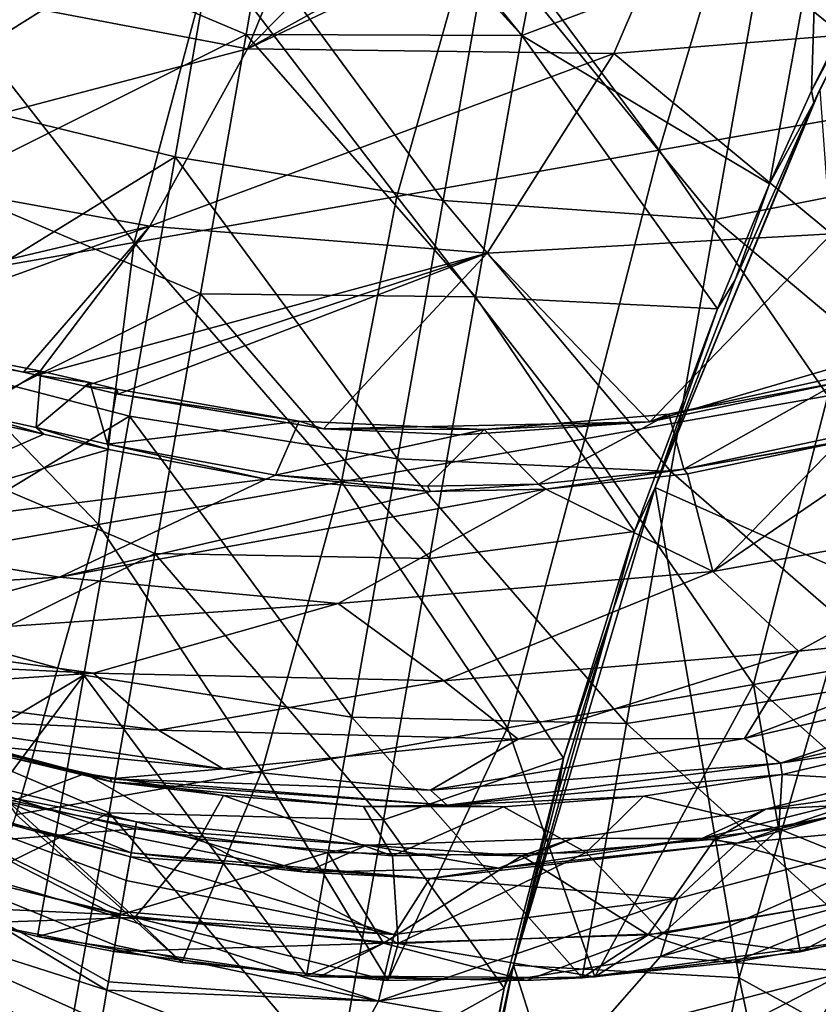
# Model space of a CAD drawing. Extents: x -65 to 803, y -691 to 80.
# Tile 245 of 256: x 724 to 750, y -185 to -153. Entities that reach past the tile are written whole.
import ezdxf

# ---------------------------------------------------------------- set-up
doc = ezdxf.new("R2010")
doc.units = 0
doc.header["$LTSCALE"] = 101.851852
for name, color, linetype in [('231', 7, 'CONTINUOUS'), ('242', 7, 'CONTINUOUS'), ('243', 7, 'CONTINUOUS'), ('248', 7, 'CONTINUOUS'), ('249', 7, 'CONTINUOUS'), ('250', 7, 'CONTINUOUS'), ('252', 7, 'CONTINUOUS'), ('255', 7, 'CONTINUOUS'), ('256', 7, 'CONTINUOUS'), ('310', 7, 'CONTINUOUS'), ('312', 7, 'CONTINUOUS'), ('313', 7, 'CONTINUOUS'), ('334', 7, 'CONTINUOUS'), ('335', 7, 'CONTINUOUS'), ('336', 7, 'CONTINUOUS'), ('337', 7, 'CONTINUOUS'), ('338', 7, 'CONTINUOUS'), ('339', 7, 'CONTINUOUS'), ('340', 7, 'CONTINUOUS'), ('348', 7, 'CONTINUOUS')]:
    doc.layers.add(name, color=color, linetype=linetype)

msp = doc.modelspace()

# ---------------------------------------------------------------- linework, layer by layer
at = {"layer": '231', "color": 7, "linetype": 'CONTINUOUS'}
for points in [[(746.893, -146.776, 125.074), (755.382, -153.181, 114.637), (758.762, -145.504, 117.613), (746.893, -146.776, 125.074)], [(746.893, -146.776, 125.074), (743.134, -147.611, 126.707), (731.743, -153.964, 127.642), (746.893, -146.776, 125.074)], [(743.737, -154.123, 121.612), (746.893, -146.776, 125.074), (731.743, -153.964, 127.642), (743.737, -154.123, 121.612)], [(755.382, -153.181, 114.637), (746.893, -146.776, 125.074), (743.737, -154.123, 121.612), (755.382, -153.181, 114.637)], [(731.743, -153.964, 127.642), (734.359, -147.54, 131.045), (720.055, -151.734, 133.642), (731.743, -153.964, 127.642)], [(737.75, -147.896, 129.277), (734.359, -147.54, 131.045), (731.743, -153.964, 127.642), (737.75, -147.896, 129.277)], [(743.134, -147.611, 126.707), (737.75, -147.896, 129.277), (731.743, -153.964, 127.642), (743.134, -147.611, 126.707)], [(717.358, -157.747, 129.43), (731.743, -153.964, 127.642), (720.055, -151.734, 133.642), (717.358, -157.747, 129.43)], [(750.87, -160.02, 110.986), (755.382, -153.181, 114.637), (743.737, -154.123, 121.612), (750.87, -160.02, 110.986)], [(728.548, -159.777, 123.384), (731.743, -153.964, 127.642), (717.358, -157.747, 129.43), (728.548, -159.777, 123.384)], [(728.548, -159.777, 123.384), (743.737, -154.123, 121.612), (731.743, -153.964, 127.642), (728.548, -159.777, 123.384)], [(739.586, -160.655, 117.288), (743.737, -154.123, 121.612), (728.548, -159.777, 123.384), (739.586, -160.655, 117.288)], [(739.586, -160.655, 117.288), (750.87, -160.02, 110.986), (743.737, -154.123, 121.612), (739.586, -160.655, 117.288)], [(715.28, -162.899, 124.142), (728.548, -159.777, 123.384), (717.358, -157.747, 129.43), (715.28, -162.899, 124.142)], [(718.532, -163.414, 122.426), (728.548, -159.777, 123.384), (715.28, -162.899, 124.142), (718.532, -163.414, 122.426)], [(724.4, -164.557, 118.777), (728.548, -159.777, 123.384), (718.532, -163.414, 122.426), (724.4, -164.557, 118.777)], [(724.854, -164.657, 118.461), (728.548, -159.777, 123.384), (724.4, -164.557, 118.777), (724.854, -164.657, 118.461)], [(724.854, -164.657, 118.461), (739.586, -160.655, 117.288), (728.548, -159.777, 123.384), (724.854, -164.657, 118.461)], [(744.919, -166.186, 106.38), (750.87, -160.02, 110.986), (739.586, -160.655, 117.288), (744.919, -166.186, 106.38)], [(744.919, -166.186, 106.38), (758.436, -162.209, 101.597), (750.87, -160.02, 110.986), (744.919, -166.186, 106.38)], [(726.418, -165.015, 117.333), (739.586, -160.655, 117.288), (724.854, -164.657, 118.461), (726.418, -165.015, 117.333)], [(727.507, -165.277, 116.509), (739.586, -160.655, 117.288), (726.418, -165.015, 117.333), (727.507, -165.277, 116.509)], [(734.228, -166.407, 111.85), (739.586, -160.655, 117.288), (727.507, -165.277, 116.509), (734.228, -166.407, 111.85)], [(734.228, -166.407, 111.85), (744.919, -166.186, 106.38), (739.586, -160.655, 117.288), (734.228, -166.407, 111.85)], [(751.383, -164.841, 103.898), (758.436, -162.209, 101.597), (744.919, -166.186, 106.38), (751.383, -164.841, 103.898)], [(754.924, -165.665, 99.435), (751.104, -166.847, 100.72), (746.985, -171.084, 95.215), (754.924, -165.665, 99.435)], [(754.924, -165.665, 99.435), (746.985, -171.084, 95.215), (758.231, -169.059, 88.614), (754.924, -165.665, 99.435)], [(723.309, -166.199, 116.521), (717.43, -169.932, 110.512), (725.068, -166.585, 115.239), (723.309, -166.199, 116.521)], [(738.767, -166.612, 109.269), (744.919, -166.186, 106.38), (734.228, -166.407, 111.85), (738.767, -166.612, 109.269)], [(725.068, -166.585, 115.239), (717.43, -169.932, 110.512), (727.196, -167.088, 113.573), (725.068, -166.585, 115.239)], [(751.104, -166.847, 100.72), (746.15, -167.888, 102.562), (746.985, -171.084, 95.215), (751.104, -166.847, 100.72)], [(727.196, -167.088, 113.573), (717.43, -169.932, 110.512), (732.34, -168.055, 109.746), (727.196, -167.088, 113.573)], [(746.15, -167.888, 102.562), (741.507, -168.387, 104.566), (746.985, -171.084, 95.215), (746.15, -167.888, 102.562)], [(732.34, -168.055, 109.746), (717.43, -169.932, 110.512), (725.582, -171.272, 104.942), (732.34, -168.055, 109.746)], [(732.34, -168.055, 109.746), (725.582, -171.272, 104.942), (737.731, -168.461, 106.473), (732.34, -168.055, 109.746)], [(737.731, -168.461, 106.473), (725.582, -171.272, 104.942), (741.507, -168.387, 104.566), (737.731, -168.461, 106.473)], [(741.507, -168.387, 104.566), (725.582, -171.272, 104.942), (734.708, -172.137, 99.656), (741.507, -168.387, 104.566)], [(741.507, -168.387, 104.566), (734.708, -172.137, 99.656), (746.985, -171.084, 95.215), (741.507, -168.387, 104.566)], [(758.231, -169.059, 88.614), (746.985, -171.084, 95.215), (749.787, -173.699, 85.232), (758.231, -169.059, 88.614)], [(758.231, -169.059, 88.614), (749.787, -173.699, 85.232), (757.657, -172.885, 76.892), (758.231, -169.059, 88.614)], [(717.43, -169.932, 110.512), (710.992, -172.129, 104.128), (725.582, -171.272, 104.942), (717.43, -169.932, 110.512)], [(746.985, -171.084, 95.215), (734.708, -172.137, 99.656), (738.175, -174.671, 90.67), (746.985, -171.084, 95.215)], [(746.985, -171.084, 95.215), (738.175, -174.671, 90.67), (749.787, -173.699, 85.232), (746.985, -171.084, 95.215)], [(725.582, -171.272, 104.942), (710.992, -172.129, 104.128), (718.357, -173.268, 99.186), (725.582, -171.272, 104.942)], [(725.582, -171.272, 104.942), (718.357, -173.268, 99.186), (734.708, -172.137, 99.656), (725.582, -171.272, 104.942)], [(734.708, -172.137, 99.656), (718.357, -173.268, 99.186), (726.698, -174.414, 94.517), (734.708, -172.137, 99.656)], [(734.708, -172.137, 99.656), (726.698, -174.414, 94.517), (738.175, -174.671, 90.67), (734.708, -172.137, 99.656)], [(757.657, -172.885, 76.892), (749.787, -173.699, 85.232), (748.014, -176.553, 74.31), (757.657, -172.885, 76.892)], [(757.657, -172.885, 76.892), (748.014, -176.553, 74.31), (759.559, -173.896, 66.434), (757.657, -172.885, 76.892)], [(718.357, -173.268, 99.186), (711.15, -173.646, 93.211), (726.698, -174.414, 94.517), (718.357, -173.268, 99.186)], [(726.698, -174.414, 94.517), (711.15, -173.646, 93.211), (718.552, -174.959, 89.207), (726.698, -174.414, 94.517)], [(749.787, -173.699, 85.232), (738.175, -174.671, 90.67), (740.604, -176.572, 81.697), (749.787, -173.699, 85.232)], [(749.787, -173.699, 85.232), (740.604, -176.572, 81.697), (748.014, -176.553, 74.31), (749.787, -173.699, 85.232)], [(759.559, -173.896, 66.434), (748.014, -176.553, 74.31), (749.197, -177.36, 64.931), (759.559, -173.896, 66.434)], [(759.559, -173.896, 66.434), (749.197, -177.36, 64.931), (758.076, -175.29, 57.485), (759.559, -173.896, 66.434)], [(726.698, -174.414, 94.517), (718.552, -174.959, 89.207), (728.827, -176.28, 85.96), (726.698, -174.414, 94.517)], [(738.175, -174.671, 90.67), (726.698, -174.414, 94.517), (728.827, -176.28, 85.96), (738.175, -174.671, 90.67)], [(738.175, -174.671, 90.67), (728.827, -176.28, 85.96), (740.604, -176.572, 81.697), (738.175, -174.671, 90.67)], [(727.289, -177.971, 62.253), (717.021, -175.506, 66.9), (716.659, -175.101, 60.82), (727.289, -177.971, 62.253)], [(727.289, -177.971, 62.253), (716.659, -175.101, 60.82), (726.422, -177.699, 57.466), (727.289, -177.971, 62.253)], [(726.422, -177.699, 57.466), (716.659, -175.101, 60.82), (721.965, -176.635, 57.463), (726.422, -177.699, 57.466)], [(728.827, -176.28, 85.96), (718.552, -174.959, 89.207), (719.351, -175.841, 81.256), (728.827, -176.28, 85.96)], [(758.076, -175.29, 57.485), (749.197, -177.36, 64.931), (753.712, -176.684, 57.482), (758.076, -175.29, 57.485)], [(727.26, -177.881, 69.343), (721.219, -176.6, 74.692), (717.021, -175.506, 66.9), (727.26, -177.881, 69.343)], [(727.26, -177.881, 69.343), (717.021, -175.506, 66.9), (727.289, -177.971, 62.253), (727.26, -177.881, 69.343)], [(728.827, -176.28, 85.96), (719.351, -175.841, 81.256), (730.949, -177.547, 78.154), (728.827, -176.28, 85.96)], [(730.949, -177.547, 78.154), (719.351, -175.841, 81.256), (721.219, -176.6, 74.692), (730.949, -177.547, 78.154)], [(740.604, -176.572, 81.697), (728.827, -176.28, 85.96), (730.949, -177.547, 78.154), (740.604, -176.572, 81.697)], [(730.949, -177.547, 78.154), (721.219, -176.6, 74.692), (727.26, -177.881, 69.343), (730.949, -177.547, 78.154)], [(740.604, -176.572, 81.697), (730.949, -177.547, 78.154), (737.74, -178.242, 71.774), (740.604, -176.572, 81.697)], [(748.014, -176.553, 74.31), (740.604, -176.572, 81.697), (737.74, -178.242, 71.774), (748.014, -176.553, 74.31)], [(748.014, -176.553, 74.31), (737.74, -178.242, 71.774), (749.197, -177.36, 64.931), (748.014, -176.553, 74.31)], [(753.712, -176.684, 57.482), (749.197, -177.36, 64.931), (749.249, -177.737, 57.479), (753.712, -176.684, 57.482)], [(749.197, -177.36, 64.931), (737.74, -178.242, 71.774), (738.283, -178.736, 63.559), (749.197, -177.36, 64.931)], [(749.197, -177.36, 64.931), (738.283, -178.736, 63.559), (749.249, -177.737, 57.479), (749.197, -177.36, 64.931)], [(730.956, -178.417, 57.469), (727.289, -177.971, 62.253), (726.422, -177.699, 57.466), (730.956, -178.417, 57.469)], [(737.74, -178.242, 71.774), (730.949, -177.547, 78.154), (727.26, -177.881, 69.343), (737.74, -178.242, 71.774)], [(737.74, -178.242, 71.774), (727.26, -177.881, 69.343), (738.283, -178.736, 63.559), (737.74, -178.242, 71.774)], [(738.283, -178.736, 63.559), (727.26, -177.881, 69.343), (727.289, -177.971, 62.253), (738.283, -178.736, 63.559)], [(738.283, -178.736, 63.559), (727.289, -177.971, 62.253), (735.537, -178.781, 57.471), (738.283, -178.736, 63.559)], [(735.537, -178.781, 57.471), (727.289, -177.971, 62.253), (730.956, -178.417, 57.469), (735.537, -178.781, 57.471)], [(749.249, -177.737, 57.479), (738.283, -178.736, 63.559), (744.71, -178.44, 57.477), (749.249, -177.737, 57.479)], [(744.71, -178.44, 57.477), (738.283, -178.736, 63.559), (740.13, -178.789, 57.474), (744.71, -178.44, 57.477)], [(740.13, -178.789, 57.474), (738.283, -178.736, 63.559), (735.537, -178.781, 57.471), (740.13, -178.789, 57.474)]]:
    msp.add_3dface(points, dxfattribs=at)
at = {"layer": '242', "color": 7, "linetype": 'CONTINUOUS'}
for points in [[(746.033, -167.73, 102.494), (751.104, -166.847, 100.72), (751.316, -166.608, 100.53), (746.033, -167.73, 102.494)], [(727.196, -167.088, 113.573), (732.34, -168.055, 109.746), (727.161, -166.915, 113.478), (727.196, -167.088, 113.573)], [(727.161, -166.915, 113.478), (732.34, -168.055, 109.746), (732.655, -167.926, 109.417), (727.161, -166.915, 113.478)], [(746.15, -167.888, 102.562), (751.104, -166.847, 100.72), (746.033, -167.73, 102.494), (746.15, -167.888, 102.562)], [(732.34, -168.055, 109.746), (737.731, -168.461, 106.473), (732.655, -167.926, 109.417), (732.34, -168.055, 109.746)], [(732.655, -167.926, 109.417), (737.731, -168.461, 106.473), (737.642, -168.287, 106.406), (732.655, -167.926, 109.417)], [(741.274, -168.226, 104.563), (741.507, -168.387, 104.566), (746.033, -167.73, 102.494), (741.274, -168.226, 104.563)], [(741.507, -168.387, 104.566), (746.15, -167.888, 102.562), (746.033, -167.73, 102.494), (741.507, -168.387, 104.566)], [(737.642, -168.287, 106.406), (737.731, -168.461, 106.473), (741.274, -168.226, 104.563), (737.642, -168.287, 106.406)], [(737.731, -168.461, 106.473), (741.507, -168.387, 104.566), (741.274, -168.226, 104.563), (737.731, -168.461, 106.473)]]:
    msp.add_3dface(points, dxfattribs=at)
at = {"layer": '243', "color": 7, "linetype": 'CONTINUOUS'}
for points in [[(723.309, -166.199, 116.521), (725.068, -166.585, 115.239), (722.713, -165.911, 116.815), (723.309, -166.199, 116.521)], [(722.713, -165.911, 116.815), (725.068, -166.585, 115.239), (724.816, -166.365, 115.304), (722.713, -165.911, 116.815)], [(725.068, -166.585, 115.239), (727.196, -167.088, 113.573), (724.816, -166.365, 115.304), (725.068, -166.585, 115.239)], [(727.196, -167.088, 113.573), (727.161, -166.915, 113.478), (724.816, -166.365, 115.304), (727.196, -167.088, 113.573)]]:
    msp.add_3dface(points, dxfattribs=at)
at = {"layer": '248', "color": 7, "linetype": 'CONTINUOUS'}
for points in [[(724.4, -164.557, 118.777), (718.532, -163.414, 122.426), (719.218, -163.38, 121.904), (724.4, -164.557, 118.777)], [(724.969, -164.528, 118.245), (724.4, -164.557, 118.777), (719.218, -163.38, 121.904), (724.969, -164.528, 118.245)], [(724.854, -164.657, 118.461), (724.4, -164.557, 118.777), (724.969, -164.528, 118.245), (724.854, -164.657, 118.461)], [(726.578, -164.897, 117.079), (724.854, -164.657, 118.461), (724.969, -164.528, 118.245), (726.578, -164.897, 117.079)], [(726.418, -165.015, 117.333), (724.854, -164.657, 118.461), (726.578, -164.897, 117.079), (726.418, -165.015, 117.333)], [(727.467, -165.111, 116.404), (726.418, -165.015, 117.333), (726.578, -164.897, 117.079), (727.467, -165.111, 116.404)], [(727.507, -165.277, 116.509), (726.418, -165.015, 117.333), (727.467, -165.111, 116.404), (727.507, -165.277, 116.509)]]:
    msp.add_3dface(points, dxfattribs=at)
at = {"layer": '249', "color": 7, "linetype": 'CONTINUOUS'}
for points in [[(751.632, -164.588, 103.691), (751.383, -164.841, 103.898), (745.539, -165.926, 105.996), (751.632, -164.588, 103.691)], [(727.507, -165.277, 116.509), (727.467, -165.111, 116.404), (733.439, -166.165, 112.212), (727.507, -165.277, 116.509)], [(751.383, -164.841, 103.898), (744.919, -166.186, 106.38), (745.539, -165.926, 105.996), (751.383, -164.841, 103.898)], [(734.228, -166.407, 111.85), (727.507, -165.277, 116.509), (733.439, -166.165, 112.212), (734.228, -166.407, 111.85)], [(745.539, -165.926, 105.996), (744.919, -166.186, 106.38), (739.491, -166.436, 108.771), (745.539, -165.926, 105.996)], [(739.491, -166.436, 108.771), (734.228, -166.407, 111.85), (733.439, -166.165, 112.212), (739.491, -166.436, 108.771)], [(738.767, -166.612, 109.269), (734.228, -166.407, 111.85), (739.491, -166.436, 108.771), (738.767, -166.612, 109.269)], [(744.919, -166.186, 106.38), (738.767, -166.612, 109.269), (739.491, -166.436, 108.771), (744.919, -166.186, 106.38)]]:
    msp.add_3dface(points, dxfattribs=at)
at = {"layer": '250', "color": 7, "linetype": 'CONTINUOUS'}
for points in [[(722.713, -165.911, 116.815), (724.969, -164.528, 118.245), (719.218, -163.38, 121.904), (722.713, -165.911, 116.815)], [(722.713, -165.911, 116.815), (724.816, -166.365, 115.304), (724.969, -164.528, 118.245), (722.713, -165.911, 116.815)], [(724.816, -166.365, 115.304), (726.578, -164.897, 117.079), (724.969, -164.528, 118.245), (724.816, -166.365, 115.304)], [(746.033, -167.73, 102.494), (751.632, -164.588, 103.691), (745.539, -165.926, 105.996), (746.033, -167.73, 102.494)], [(746.033, -167.73, 102.494), (751.316, -166.608, 100.53), (751.632, -164.588, 103.691), (746.033, -167.73, 102.494)], [(724.816, -166.365, 115.304), (727.161, -166.915, 113.478), (726.578, -164.897, 117.079), (724.816, -166.365, 115.304)], [(727.161, -166.915, 113.478), (727.467, -165.111, 116.404), (726.578, -164.897, 117.079), (727.161, -166.915, 113.478)], [(727.467, -165.111, 116.404), (727.161, -166.915, 113.478), (733.439, -166.165, 112.212), (727.467, -165.111, 116.404)], [(741.274, -168.226, 104.563), (745.539, -165.926, 105.996), (739.491, -166.436, 108.771), (741.274, -168.226, 104.563)], [(741.274, -168.226, 104.563), (746.033, -167.73, 102.494), (745.539, -165.926, 105.996), (741.274, -168.226, 104.563)], [(727.161, -166.915, 113.478), (732.655, -167.926, 109.417), (733.439, -166.165, 112.212), (727.161, -166.915, 113.478)], [(732.655, -167.926, 109.417), (739.491, -166.436, 108.771), (733.439, -166.165, 112.212), (732.655, -167.926, 109.417)], [(732.655, -167.926, 109.417), (737.642, -168.287, 106.406), (739.491, -166.436, 108.771), (732.655, -167.926, 109.417)], [(737.642, -168.287, 106.406), (741.274, -168.226, 104.563), (739.491, -166.436, 108.771), (737.642, -168.287, 106.406)]]:
    msp.add_3dface(points, dxfattribs=at)
at = {"layer": '252', "color": 7, "linetype": 'CONTINUOUS'}
for points in [[(726.422, -177.699, 57.466), (721.965, -176.635, 57.463), (723.927, -178.637, 57.389), (726.422, -177.699, 57.466)], [(753.712, -176.684, 57.482), (749.249, -177.737, 57.479), (755.33, -178.089, 57.389), (753.712, -176.684, 57.482)], [(730.161, -179.849, 57.389), (726.422, -177.699, 57.466), (723.927, -178.637, 57.389), (730.161, -179.849, 57.389)], [(730.956, -178.417, 57.469), (726.422, -177.699, 57.466), (730.161, -179.849, 57.389), (730.956, -178.417, 57.469)], [(749.249, -177.737, 57.479), (744.71, -178.44, 57.477), (749.142, -179.517, 57.389), (749.249, -177.737, 57.479)], [(755.33, -178.089, 57.389), (749.249, -177.737, 57.479), (749.142, -179.517, 57.389), (755.33, -178.089, 57.389)], [(736.488, -180.402, 57.389), (730.956, -178.417, 57.469), (730.161, -179.849, 57.389), (736.488, -180.402, 57.389)], [(735.537, -178.781, 57.471), (730.956, -178.417, 57.469), (736.488, -180.402, 57.389), (735.537, -178.781, 57.471)], [(744.71, -178.44, 57.477), (740.13, -178.789, 57.474), (742.838, -180.291, 57.389), (744.71, -178.44, 57.477)], [(749.142, -179.517, 57.389), (744.71, -178.44, 57.477), (742.838, -180.291, 57.389), (749.142, -179.517, 57.389)], [(740.13, -178.789, 57.474), (735.537, -178.781, 57.471), (736.488, -180.402, 57.389), (740.13, -178.789, 57.474)], [(742.838, -180.291, 57.389), (740.13, -178.789, 57.474), (736.488, -180.402, 57.389), (742.838, -180.291, 57.389)]]:
    msp.add_3dface(points, dxfattribs=at)
at = {"layer": '255', "color": 7, "linetype": 'CONTINUOUS'}
for points in [[(755.33, -178.089, 57.389), (749.142, -179.517, 57.389), (753.883, -181.435, 56.093), (755.33, -178.089, 57.389)], [(723.927, -178.637, 57.389), (719.615, -180.395, 56.093), (728.048, -182.416, 56.093), (723.927, -178.637, 57.389)], [(730.161, -179.849, 57.389), (723.927, -178.637, 57.389), (728.048, -182.416, 56.093), (730.161, -179.849, 57.389)], [(749.142, -179.517, 57.389), (742.838, -180.291, 57.389), (745.343, -182.941, 56.093), (749.142, -179.517, 57.389)], [(749.142, -179.517, 57.389), (745.343, -182.941, 56.093), (753.883, -181.435, 56.093), (749.142, -179.517, 57.389)], [(730.161, -179.849, 57.389), (728.048, -182.416, 56.093), (736.678, -183.27, 56.093), (730.161, -179.849, 57.389)], [(736.488, -180.402, 57.389), (730.161, -179.849, 57.389), (736.678, -183.27, 56.093), (736.488, -180.402, 57.389)], [(728.048, -182.416, 56.093), (719.615, -180.395, 56.093), (722.939, -182.596, 53.2), (728.048, -182.416, 56.093)], [(742.838, -180.291, 57.389), (736.488, -180.402, 57.389), (736.678, -183.27, 56.093), (742.838, -180.291, 57.389)], [(742.838, -180.291, 57.389), (736.678, -183.27, 56.093), (745.343, -182.941, 56.093), (742.838, -180.291, 57.389)], [(753.883, -181.435, 56.093), (745.343, -182.941, 56.093), (749.843, -183.537, 53.2), (753.883, -181.435, 56.093)], [(756.446, -182.014, 53.2), (753.883, -181.435, 56.093), (749.843, -183.537, 53.2), (756.446, -182.014, 53.2)], [(729.589, -183.889, 53.2), (728.048, -182.416, 56.093), (722.939, -182.596, 53.2), (729.589, -183.889, 53.2)], [(736.678, -183.27, 56.093), (728.048, -182.416, 56.093), (736.34, -184.48, 53.2), (736.678, -183.27, 56.093)], [(736.34, -184.48, 53.2), (728.048, -182.416, 56.093), (729.589, -183.889, 53.2), (736.34, -184.48, 53.2)], [(745.343, -182.941, 56.093), (736.678, -183.27, 56.093), (743.116, -184.362, 53.2), (745.343, -182.941, 56.093)], [(749.843, -183.537, 53.2), (745.343, -182.941, 56.093), (743.116, -184.362, 53.2), (749.843, -183.537, 53.2)], [(743.116, -184.362, 53.2), (736.678, -183.27, 56.093), (736.34, -184.48, 53.2), (743.116, -184.362, 53.2)]]:
    msp.add_3dface(points, dxfattribs=at)
at = {"layer": '256', "color": 7, "linetype": 'CONTINUOUS'}
for points in [[(748.048, -147.758, 53.2), (756.79, -146.216, 53.2), (753.816, -155.767, 53.2), (748.048, -147.758, 53.2)], [(739.307, -149.299, 53.2), (748.048, -147.758, 53.2), (745.222, -157.282, 53.2), (739.307, -149.299, 53.2)], [(745.222, -157.282, 53.2), (748.048, -147.758, 53.2), (753.816, -155.767, 53.2), (745.222, -157.282, 53.2)], [(730.566, -150.84, 53.2), (739.307, -149.299, 53.2), (736.627, -158.798, 53.2), (730.566, -150.84, 53.2)], [(736.627, -158.798, 53.2), (739.307, -149.299, 53.2), (745.222, -157.282, 53.2), (736.627, -158.798, 53.2)], [(721.825, -152.382, 53.2), (730.566, -150.84, 53.2), (728.033, -160.313, 53.2), (721.825, -152.382, 53.2)], [(728.033, -160.313, 53.2), (730.566, -150.84, 53.2), (736.627, -158.798, 53.2), (728.033, -160.313, 53.2)], [(719.439, -161.829, 53.2), (721.825, -152.382, 53.2), (728.033, -160.313, 53.2), (719.439, -161.829, 53.2)], [(745.222, -157.282, 53.2), (753.816, -155.767, 53.2), (750.745, -165.335, 53.2), (745.222, -157.282, 53.2)], [(736.627, -158.798, 53.2), (745.222, -157.282, 53.2), (742.784, -166.739, 53.2), (736.627, -158.798, 53.2)], [(742.784, -166.739, 53.2), (745.222, -157.282, 53.2), (750.745, -165.335, 53.2), (742.784, -166.739, 53.2)], [(728.033, -160.313, 53.2), (736.627, -158.798, 53.2), (734.822, -168.142, 53.2), (728.033, -160.313, 53.2)], [(734.822, -168.142, 53.2), (736.627, -158.798, 53.2), (742.784, -166.739, 53.2), (734.822, -168.142, 53.2)], [(719.439, -161.829, 53.2), (728.033, -160.313, 53.2), (726.86, -169.546, 53.2), (719.439, -161.829, 53.2)], [(726.86, -169.546, 53.2), (728.033, -160.313, 53.2), (734.822, -168.142, 53.2), (726.86, -169.546, 53.2)], [(718.898, -170.95, 53.2), (719.439, -161.829, 53.2), (726.86, -169.546, 53.2), (718.898, -170.95, 53.2)], [(742.784, -166.739, 53.2), (750.745, -165.335, 53.2), (748.308, -174.791, 53.2), (742.784, -166.739, 53.2)], [(748.308, -174.791, 53.2), (750.745, -165.335, 53.2), (756.357, -173.371, 53.2), (748.308, -174.791, 53.2)], [(734.822, -168.142, 53.2), (742.784, -166.739, 53.2), (740.259, -176.21, 53.2), (734.822, -168.142, 53.2)], [(740.259, -176.21, 53.2), (742.784, -166.739, 53.2), (748.308, -174.791, 53.2), (740.259, -176.21, 53.2)], [(726.86, -169.546, 53.2), (734.822, -168.142, 53.2), (732.21, -177.629, 53.2), (726.86, -169.546, 53.2)], [(732.21, -177.629, 53.2), (734.822, -168.142, 53.2), (740.259, -176.21, 53.2), (732.21, -177.629, 53.2)], [(718.898, -170.95, 53.2), (726.86, -169.546, 53.2), (724.161, -179.048, 53.2), (718.898, -170.95, 53.2)], [(724.161, -179.048, 53.2), (726.86, -169.546, 53.2), (732.21, -177.629, 53.2), (724.161, -179.048, 53.2)], [(756.446, -182.014, 53.2), (748.308, -174.791, 53.2), (756.357, -173.371, 53.2), (756.446, -182.014, 53.2)], [(743.116, -184.362, 53.2), (740.259, -176.21, 53.2), (748.308, -174.791, 53.2), (743.116, -184.362, 53.2)], [(749.843, -183.537, 53.2), (743.116, -184.362, 53.2), (748.308, -174.791, 53.2), (749.843, -183.537, 53.2)], [(756.446, -182.014, 53.2), (749.843, -183.537, 53.2), (748.308, -174.791, 53.2), (756.446, -182.014, 53.2)], [(736.34, -184.48, 53.2), (732.21, -177.629, 53.2), (740.259, -176.21, 53.2), (736.34, -184.48, 53.2)], [(743.116, -184.362, 53.2), (736.34, -184.48, 53.2), (740.259, -176.21, 53.2), (743.116, -184.362, 53.2)], [(729.589, -183.889, 53.2), (724.161, -179.048, 53.2), (732.21, -177.629, 53.2), (729.589, -183.889, 53.2)], [(736.34, -184.48, 53.2), (729.589, -183.889, 53.2), (732.21, -177.629, 53.2), (736.34, -184.48, 53.2)], [(729.589, -183.889, 53.2), (722.939, -182.596, 53.2), (724.161, -179.048, 53.2), (729.589, -183.889, 53.2)]]:
    msp.add_3dface(points, dxfattribs=at)
at = {"layer": '310', "color": 7, "linetype": 'CONTINUOUS'}
for points in [[(731.702, -153.493, -44.7), (723.302, -149.943, -44.7), (733.133, -145.181, -44.7), (731.702, -153.493, -44.7)], [(731.702, -153.493, -44.7), (733.133, -145.181, -44.7), (740.723, -153.526, -44.7), (731.702, -153.493, -44.7)], [(740.723, -153.526, -44.7), (733.133, -145.181, -44.7), (734.091, -145.369, -44.7), (740.723, -153.526, -44.7)], [(742.286, -145.502, -44.7), (740.723, -153.526, -44.7), (734.091, -145.369, -44.7), (742.286, -145.502, -44.7)], [(750.388, -149.9, -44.7), (740.723, -153.526, -44.7), (742.286, -145.502, -44.7), (750.388, -149.9, -44.7)], [(750.214, -155.337, -44.7), (750.388, -149.9, -44.7), (753.664, -148.362, -44.7), (750.214, -155.337, -44.7)], [(721.805, -158.433, -44.7), (723.302, -149.943, -44.7), (731.702, -153.493, -44.7), (721.805, -158.433, -44.7)], [(750.388, -149.9, -44.7), (748.842, -158.39, -44.7), (740.723, -153.526, -44.7), (750.388, -149.9, -44.7)], [(748.842, -158.39, -44.7), (750.388, -149.9, -44.7), (750.214, -155.337, -44.7), (748.842, -158.39, -44.7)], [(730.204, -161.992, -44.7), (721.805, -158.433, -44.7), (731.702, -153.493, -44.7), (730.204, -161.992, -44.7)], [(730.204, -161.992, -44.7), (731.702, -153.493, -44.7), (739.213, -162.09, -44.7), (730.204, -161.992, -44.7)], [(739.213, -162.09, -44.7), (731.702, -153.493, -44.7), (740.723, -153.526, -44.7), (739.213, -162.09, -44.7)], [(739.213, -162.09, -44.7), (740.723, -153.526, -44.7), (747.129, -162.482, -44.7), (739.213, -162.09, -44.7)], [(740.723, -153.526, -44.7), (748.842, -158.39, -44.7), (747.129, -162.482, -44.7), (740.723, -153.526, -44.7)], [(720.308, -166.923, -44.7), (721.805, -158.433, -44.7), (730.204, -161.992, -44.7), (720.308, -166.923, -44.7)], [(728.705, -170.491, -44.7), (720.308, -166.923, -44.7), (730.204, -161.992, -44.7), (728.705, -170.491, -44.7)], [(728.705, -170.491, -44.7), (730.204, -161.992, -44.7), (737.703, -170.654, -44.7), (728.705, -170.491, -44.7)], [(737.703, -170.654, -44.7), (730.204, -161.992, -44.7), (739.213, -162.09, -44.7), (737.703, -170.654, -44.7)], [(737.703, -170.654, -44.7), (739.213, -162.09, -44.7), (744.418, -169.778, -44.7), (737.703, -170.654, -44.7)], [(744.418, -169.778, -44.7), (739.213, -162.09, -44.7), (747.129, -162.482, -44.7), (744.418, -169.778, -44.7)], [(718.811, -175.413, -44.7), (720.308, -166.923, -44.7), (728.705, -170.491, -44.7), (718.811, -175.413, -44.7)], [(742.089, -177.203, -44.7), (737.703, -170.654, -44.7), (744.418, -169.778, -44.7), (742.089, -177.203, -44.7)], [(727.207, -178.99, -44.7), (718.811, -175.413, -44.7), (728.705, -170.491, -44.7), (727.207, -178.99, -44.7)], [(727.207, -178.99, -44.7), (728.705, -170.491, -44.7), (736.192, -179.219, -44.7), (727.207, -178.99, -44.7)], [(736.192, -179.219, -44.7), (728.705, -170.491, -44.7), (737.703, -170.654, -44.7), (736.192, -179.219, -44.7)], [(736.192, -179.219, -44.7), (737.703, -170.654, -44.7), (742.089, -177.203, -44.7), (736.192, -179.219, -44.7)], [(717.314, -183.902, -44.7), (718.811, -175.413, -44.7), (727.207, -178.99, -44.7), (717.314, -183.902, -44.7)], [(740.148, -184.737, -44.7), (736.192, -179.219, -44.7), (742.089, -177.203, -44.7), (740.148, -184.737, -44.7)], [(725.708, -187.489, -44.7), (717.314, -183.902, -44.7), (727.207, -178.99, -44.7), (725.708, -187.489, -44.7)], [(725.708, -187.489, -44.7), (727.207, -178.99, -44.7), (734.682, -187.783, -44.7), (725.708, -187.489, -44.7)], [(734.682, -187.783, -44.7), (727.207, -178.99, -44.7), (736.192, -179.219, -44.7), (734.682, -187.783, -44.7)], [(734.682, -187.783, -44.7), (736.192, -179.219, -44.7), (740.148, -184.737, -44.7), (734.682, -187.783, -44.7)], [(715.817, -192.392, -44.7), (717.314, -183.902, -44.7), (725.708, -187.489, -44.7), (715.817, -192.392, -44.7)], [(738.598, -192.366, -44.7), (734.682, -187.783, -44.7), (740.148, -184.737, -44.7), (738.598, -192.366, -44.7)]]:
    msp.add_3dface(points, dxfattribs=at)
at = {"layer": '312', "color": 7, "linetype": 'CONTINUOUS'}
for points in [[(751.644, -171.244, -35.552), (745.088, -168.333, -38.685), (750.483, -155.301, -35.957), (751.644, -171.244, -35.552)], [(750.483, -155.301, -35.957), (745.088, -168.333, -38.685), (750.285, -155.723, -36.075), (750.483, -155.301, -35.957)], [(745.088, -168.333, -38.685), (747.717, -161.536, -37.484), (750.285, -155.723, -36.075), (745.088, -168.333, -38.685)], [(747.844, -184.394, -36.907), (740.449, -183.976, -40.082), (745.088, -168.333, -38.685), (747.844, -184.394, -36.907)], [(745.088, -168.333, -38.685), (740.449, -183.976, -40.082), (743.717, -172.342, -39.206), (745.088, -168.333, -38.685)], [(751.644, -171.244, -35.552), (747.844, -184.394, -36.907), (745.088, -168.333, -38.685), (751.644, -171.244, -35.552)], [(753.653, -187.583, -32.737), (747.844, -184.394, -36.907), (751.644, -171.244, -35.552), (753.653, -187.583, -32.737)], [(740.449, -183.976, -40.082), (741.889, -178.392, -39.766), (743.717, -172.342, -39.206), (740.449, -183.976, -40.082)], [(747.767, -179.978, 45.864), (755.301, -179.269, 42.164), (757.905, -177.145, 44.748), (747.767, -179.978, 45.864)], [(747.767, -179.978, 45.864), (757.905, -177.145, 44.748), (752.738, -178.301, 46.751), (747.767, -179.978, 45.864)], [(746.617, -179.832, 46.705), (747.767, -179.978, 45.864), (752.738, -178.301, 46.751), (746.617, -179.832, 46.705)], [(745.266, -183.699, 41.715), (754.695, -181.074, 39.527), (755.301, -179.269, 42.164), (745.266, -183.699, 41.715)], [(745.834, -181.794, 43.674), (745.266, -183.699, 41.715), (755.301, -179.269, 42.164), (745.834, -181.794, 43.674)], [(745.834, -181.794, 43.674), (755.301, -179.269, 42.164), (747.767, -179.978, 45.864), (745.834, -181.794, 43.674)], [(739.976, -180.798, 46.683), (747.767, -179.978, 45.864), (746.617, -179.832, 46.705), (739.976, -180.798, 46.683)], [(737.714, -181.138, 46.397), (745.834, -181.794, 43.674), (747.767, -179.978, 45.864), (737.714, -181.138, 46.397)], [(737.714, -181.138, 46.397), (747.767, -179.978, 45.864), (739.976, -180.798, 46.683), (737.714, -181.138, 46.397)], [(727.771, -181.209, 45.669), (736.549, -182.972, 44.415), (727.909, -180.428, 46.533), (727.771, -181.209, 45.669)], [(727.909, -180.428, 46.533), (737.714, -181.138, 46.397), (727.932, -180.299, 46.694), (727.909, -180.428, 46.533)], [(727.909, -180.428, 46.533), (736.549, -182.972, 44.415), (737.714, -181.138, 46.397), (727.909, -180.428, 46.533)], [(727.932, -180.299, 46.694), (737.714, -181.138, 46.397), (733.648, -180.93, 46.688), (727.932, -180.299, 46.694)], [(733.648, -180.93, 46.688), (737.714, -181.138, 46.397), (739.976, -180.798, 46.683), (733.648, -180.93, 46.688)], [(727.594, -182.216, 44.765), (736.549, -182.972, 44.415), (727.771, -181.209, 45.669), (727.594, -182.216, 44.765)], [(736.549, -182.972, 44.415), (745.834, -181.794, 43.674), (737.714, -181.138, 46.397), (736.549, -182.972, 44.415)], [(745.266, -183.699, 41.715), (751.401, -184.183, 38.14), (754.695, -181.074, 39.527), (745.266, -183.699, 41.715)], [(749.621, -187.293, 36.936), (757.403, -184.643, 33.23), (759.725, -181.108, 34.844), (749.621, -187.293, 36.936)], [(751.401, -184.183, 38.14), (749.621, -187.293, 36.936), (759.725, -181.108, 34.844), (751.401, -184.183, 38.14)], [(736.027, -185.159, 42.873), (745.266, -183.699, 41.715), (745.834, -181.794, 43.674), (736.027, -185.159, 42.873)], [(736.549, -182.972, 44.415), (736.027, -185.159, 42.873), (745.834, -181.794, 43.674), (736.549, -182.972, 44.415)], [(727.559, -182.414, 44.611), (736.549, -182.972, 44.415), (727.594, -182.216, 44.765), (727.559, -182.414, 44.611)], [(727.399, -183.319, 43.983), (736.027, -185.159, 42.873), (727.559, -182.414, 44.611), (727.399, -183.319, 43.983)], [(727.559, -182.414, 44.611), (736.027, -185.159, 42.873), (736.549, -182.972, 44.415), (727.559, -182.414, 44.611)], [(727.187, -184.52, 43.326), (736.027, -185.159, 42.873), (727.399, -183.319, 43.983), (727.187, -184.52, 43.326)], [(736.027, -185.159, 42.873), (742.916, -186.366, 40.555), (745.266, -183.699, 41.715), (736.027, -185.159, 42.873)], [(742.916, -186.366, 40.555), (751.401, -184.183, 38.14), (745.266, -183.699, 41.715), (742.916, -186.366, 40.555)], [(744.926, -198.11, -37.25), (738.033, -196.246, -40.239), (740.449, -183.976, -40.082), (744.926, -198.11, -37.25)], [(740.449, -183.976, -40.082), (738.033, -196.246, -40.239), (739.444, -188.54, -40.208), (740.449, -183.976, -40.082)], [(747.844, -184.394, -36.907), (744.926, -198.11, -37.25), (740.449, -183.976, -40.082), (747.844, -184.394, -36.907)], [(741.65, -189.218, 39.766), (749.621, -187.293, 36.936), (751.401, -184.183, 38.14), (741.65, -189.218, 39.766)], [(742.916, -186.366, 40.555), (741.65, -189.218, 39.766), (751.401, -184.183, 38.14), (742.916, -186.366, 40.555)], [(751.132, -200.022, -33.023), (744.926, -198.11, -37.25), (747.844, -184.394, -36.907), (751.132, -200.022, -33.023)], [(753.653, -187.583, -32.737), (751.132, -200.022, -33.023), (747.844, -184.394, -36.907), (753.653, -187.583, -32.737)], [(726.959, -185.819, 42.806), (734.629, -187.71, 41.947), (727.139, -184.795, 43.201), (726.959, -185.819, 42.806)], [(727.139, -184.795, 43.201), (736.027, -185.159, 42.873), (727.187, -184.52, 43.326), (727.139, -184.795, 43.201)], [(727.139, -184.795, 43.201), (734.629, -187.71, 41.947), (736.027, -185.159, 42.873), (727.139, -184.795, 43.201)], [(748.823, -190.708, 36.072), (756.12, -188.318, 31.78), (757.403, -184.643, 33.23), (748.823, -190.708, 36.072)], [(749.621, -187.293, 36.936), (748.823, -190.708, 36.072), (757.403, -184.643, 33.23), (749.621, -187.293, 36.936)], [(734.629, -187.71, 41.947), (742.916, -186.366, 40.555), (736.027, -185.159, 42.873), (734.629, -187.71, 41.947)]]:
    msp.add_3dface(points, dxfattribs=at)
at = {"layer": '313', "color": 7, "linetype": 'CONTINUOUS'}
for points in [[(727.559, -182.414, 44.611), (727.594, -182.216, 44.765), (718.452, -177.742, 46.397), (727.559, -182.414, 44.611)], [(718.924, -179.865, 44.416), (727.559, -182.414, 44.611), (718.452, -177.742, 46.397), (718.924, -179.865, 44.416)], [(727.594, -182.216, 44.765), (727.771, -181.209, 45.669), (718.452, -177.742, 46.397), (727.594, -182.216, 44.765)], [(727.771, -181.209, 45.669), (727.909, -180.428, 46.533), (718.452, -177.742, 46.397), (727.771, -181.209, 45.669)], [(718.452, -177.742, 46.397), (727.909, -180.428, 46.533), (722.378, -178.947, 46.689), (718.452, -177.742, 46.397)], [(727.909, -180.428, 46.533), (727.932, -180.299, 46.694), (722.378, -178.947, 46.689), (727.909, -180.428, 46.533)], [(718.66, -182.097, 42.873), (727.139, -184.795, 43.201), (718.924, -179.865, 44.416), (718.66, -182.097, 42.873)], [(727.139, -184.795, 43.201), (727.187, -184.52, 43.326), (718.924, -179.865, 44.416), (727.139, -184.795, 43.201)], [(727.187, -184.52, 43.326), (727.399, -183.319, 43.983), (718.924, -179.865, 44.416), (727.187, -184.52, 43.326)], [(727.399, -183.319, 43.983), (727.559, -182.414, 44.611), (718.924, -179.865, 44.416), (727.399, -183.319, 43.983)], [(726.673, -187.439, 42.385), (726.714, -187.208, 42.431), (718.66, -182.097, 42.873), (726.673, -187.439, 42.385)], [(719.102, -184.972, 41.947), (726.673, -187.439, 42.385), (718.66, -182.097, 42.873), (719.102, -184.972, 41.947)], [(726.714, -187.208, 42.431), (726.959, -185.819, 42.806), (718.66, -182.097, 42.873), (726.714, -187.208, 42.431)], [(726.959, -185.819, 42.806), (727.139, -184.795, 43.201), (718.66, -182.097, 42.873), (726.959, -185.819, 42.806)], [(718.952, -187.879, 41.569), (726.175, -190.263, 42.197), (719.102, -184.972, 41.947), (718.952, -187.879, 41.569)], [(726.175, -190.263, 42.197), (726.443, -188.743, 42.228), (719.102, -184.972, 41.947), (726.175, -190.263, 42.197)], [(726.443, -188.743, 42.228), (726.673, -187.439, 42.385), (719.102, -184.972, 41.947), (726.443, -188.743, 42.228)]]:
    msp.add_3dface(points, dxfattribs=at)
at = {"layer": '334', "color": 7, "linetype": 'CONTINUOUS'}
for points in [[(721.45, -177.648, 47.996), (728.111, -179.281, 47.999), (721.881, -178.089, 48.011), (721.45, -177.648, 47.996)], [(728.111, -179.281, 47.999), (728.07, -179.517, 48.011), (721.881, -178.089, 48.011), (728.111, -179.281, 47.999)]]:
    msp.add_3dface(points, dxfattribs=at)
at = {"layer": '335', "color": 7, "linetype": 'CONTINUOUS'}
for points in [[(754.684, -177.345, 47.965), (753.285, -178.637, 48.011), (748.71, -178.873, 47.974), (754.684, -177.345, 47.965)], [(753.285, -178.637, 48.011), (747.05, -179.849, 48.011), (748.71, -178.873, 47.974), (753.285, -178.637, 48.011)], [(748.71, -178.873, 47.974), (747.05, -179.849, 48.011), (742.42, -179.822, 47.985), (748.71, -178.873, 47.974)], [(728.07, -179.517, 48.011), (728.111, -179.281, 47.999), (735.652, -180.051, 47.995), (728.07, -179.517, 48.011)], [(734.373, -180.291, 48.011), (728.07, -179.517, 48.011), (735.652, -180.051, 47.995), (734.373, -180.291, 48.011)], [(742.42, -179.822, 47.985), (740.723, -180.402, 48.011), (735.652, -180.051, 47.995), (742.42, -179.822, 47.985)], [(747.05, -179.849, 48.011), (740.723, -180.402, 48.011), (742.42, -179.822, 47.985), (747.05, -179.849, 48.011)], [(740.723, -180.402, 48.011), (734.373, -180.291, 48.011), (735.652, -180.051, 47.995), (740.723, -180.402, 48.011)]]:
    msp.add_3dface(points, dxfattribs=at)
at = {"layer": '336', "color": 7, "linetype": 'CONTINUOUS'}
for points in [[(747.05, -179.849, 48.011), (753.285, -178.637, 48.011), (753.414, -181.549, 49.307), (747.05, -179.849, 48.011)], [(728.07, -179.517, 48.011), (734.373, -180.291, 48.011), (727.573, -182.334, 49.307), (728.07, -179.517, 48.011)], [(740.723, -180.402, 48.011), (747.05, -179.849, 48.011), (744.863, -182.99, 49.307), (740.723, -180.402, 48.011)], [(747.05, -179.849, 48.011), (753.414, -181.549, 49.307), (744.863, -182.99, 49.307), (747.05, -179.849, 48.011)], [(734.373, -180.291, 48.011), (736.196, -183.253, 49.307), (727.573, -182.334, 49.307), (734.373, -180.291, 48.011)], [(734.373, -180.291, 48.011), (740.723, -180.402, 48.011), (736.196, -183.253, 49.307), (734.373, -180.291, 48.011)], [(740.723, -180.402, 48.011), (744.863, -182.99, 49.307), (736.196, -183.253, 49.307), (740.723, -180.402, 48.011)], [(753.414, -181.549, 49.307), (747.634, -183.887, 52.2), (744.863, -182.99, 49.307), (753.414, -181.549, 49.307)], [(751.958, -183.128, 52.2), (747.634, -183.887, 52.2), (753.414, -181.549, 49.307), (751.958, -183.128, 52.2)], [(736.196, -183.253, 49.307), (727.361, -183.536, 52.2), (727.573, -182.334, 49.307), (736.196, -183.253, 49.307)], [(744.863, -182.99, 49.307), (740.884, -184.48, 52.2), (736.196, -183.253, 49.307), (744.863, -182.99, 49.307)], [(742.703, -184.39, 52.2), (740.884, -184.48, 52.2), (744.863, -182.99, 49.307), (742.703, -184.39, 52.2)], [(747.634, -183.887, 52.2), (742.703, -184.39, 52.2), (744.863, -182.99, 49.307), (747.634, -183.887, 52.2)], [(733.669, -184.331, 52.2), (727.361, -183.536, 52.2), (736.196, -183.253, 49.307), (733.669, -184.331, 52.2)], [(734.1, -184.363, 52.2), (733.669, -184.331, 52.2), (736.196, -183.253, 49.307), (734.1, -184.363, 52.2)], [(740.884, -184.48, 52.2), (734.1, -184.363, 52.2), (736.196, -183.253, 49.307), (740.884, -184.48, 52.2)]]:
    msp.add_3dface(points, dxfattribs=at)
at = {"layer": '337', "color": 7, "linetype": 'CONTINUOUS'}
for points in [[(721.881, -178.089, 48.011), (728.07, -179.517, 48.011), (719.156, -180.249, 49.307), (721.881, -178.089, 48.011)], [(728.07, -179.517, 48.011), (727.573, -182.334, 49.307), (719.156, -180.249, 49.307), (728.07, -179.517, 48.011)], [(719.156, -180.249, 49.307), (727.573, -182.334, 49.307), (720.757, -182.011, 52.2), (719.156, -180.249, 49.307)], [(720.757, -182.011, 52.2), (727.573, -182.334, 49.307), (724.86, -183.044, 52.2), (720.757, -182.011, 52.2)], [(727.573, -182.334, 49.307), (727.361, -183.536, 52.2), (724.86, -183.044, 52.2), (727.573, -182.334, 49.307)]]:
    msp.add_3dface(points, dxfattribs=at)
at = {"layer": '338', "color": 7, "linetype": 'CONTINUOUS'}
for points in [[(720.716, -155.396, 52.2), (730.867, -149.022, 52.2), (722.19, -147.037, 52.2), (720.716, -155.396, 52.2)], [(729.37, -157.507, 52.2), (730.867, -149.022, 52.2), (720.716, -155.396, 52.2), (729.37, -157.507, 52.2)], [(729.37, -157.507, 52.2), (738.145, -158.932, 52.2), (730.867, -149.022, 52.2), (729.37, -157.507, 52.2)], [(738.145, -158.932, 52.2), (739.637, -150.473, 52.2), (730.867, -149.022, 52.2), (738.145, -158.932, 52.2)], [(757.9, -149.28, 52.2), (748.517, -151.302, 52.2), (756.411, -157.722, 52.2), (757.9, -149.28, 52.2)], [(739.637, -150.473, 52.2), (738.145, -158.932, 52.2), (747.062, -159.556, 52.2), (739.637, -150.473, 52.2)], [(748.517, -151.302, 52.2), (739.637, -150.473, 52.2), (747.062, -159.556, 52.2), (748.517, -151.302, 52.2)], [(748.517, -151.302, 52.2), (747.062, -159.556, 52.2), (756.411, -157.722, 52.2), (748.517, -151.302, 52.2)], [(719.242, -163.756, 52.2), (729.37, -157.507, 52.2), (720.716, -155.396, 52.2), (719.242, -163.756, 52.2)], [(727.874, -165.993, 52.2), (729.37, -157.507, 52.2), (719.242, -163.756, 52.2), (727.874, -165.993, 52.2)], [(727.874, -165.993, 52.2), (736.654, -167.392, 52.2), (729.37, -157.507, 52.2), (727.874, -165.993, 52.2)], [(736.654, -167.392, 52.2), (738.145, -158.932, 52.2), (729.37, -157.507, 52.2), (736.654, -167.392, 52.2)], [(756.411, -157.722, 52.2), (747.062, -159.556, 52.2), (754.923, -166.164, 52.2), (756.411, -157.722, 52.2)], [(738.145, -158.932, 52.2), (736.654, -167.392, 52.2), (745.606, -167.811, 52.2), (738.145, -158.932, 52.2)], [(747.062, -159.556, 52.2), (738.145, -158.932, 52.2), (745.606, -167.811, 52.2), (747.062, -159.556, 52.2)], [(747.062, -159.556, 52.2), (745.606, -167.811, 52.2), (754.923, -166.164, 52.2), (747.062, -159.556, 52.2)], [(717.768, -172.115, 52.2), (727.874, -165.993, 52.2), (719.242, -163.756, 52.2), (717.768, -172.115, 52.2)], [(726.378, -174.478, 52.2), (727.874, -165.993, 52.2), (717.768, -172.115, 52.2), (726.378, -174.478, 52.2)], [(726.378, -174.478, 52.2), (735.162, -175.851, 52.2), (727.874, -165.993, 52.2), (726.378, -174.478, 52.2)], [(735.162, -175.851, 52.2), (736.654, -167.392, 52.2), (727.874, -165.993, 52.2), (735.162, -175.851, 52.2)], [(754.923, -166.164, 52.2), (745.606, -167.811, 52.2), (753.434, -174.606, 52.2), (754.923, -166.164, 52.2)], [(736.654, -167.392, 52.2), (735.162, -175.851, 52.2), (744.15, -176.066, 52.2), (736.654, -167.392, 52.2)], [(745.606, -167.811, 52.2), (736.654, -167.392, 52.2), (744.15, -176.066, 52.2), (745.606, -167.811, 52.2)], [(745.606, -167.811, 52.2), (744.15, -176.066, 52.2), (753.434, -174.606, 52.2), (745.606, -167.811, 52.2)], [(716.268, -180.545, 52.2), (726.378, -174.478, 52.2), (717.768, -172.115, 52.2), (716.268, -180.545, 52.2)], [(716.268, -180.545, 52.2), (720.757, -182.011, 52.2), (726.378, -174.478, 52.2), (716.268, -180.545, 52.2)], [(720.757, -182.011, 52.2), (724.86, -183.044, 52.2), (726.378, -174.478, 52.2), (720.757, -182.011, 52.2)], [(724.86, -183.044, 52.2), (733.669, -184.331, 52.2), (726.378, -174.478, 52.2), (724.86, -183.044, 52.2)], [(733.669, -184.331, 52.2), (735.162, -175.851, 52.2), (726.378, -174.478, 52.2), (733.669, -184.331, 52.2)], [(744.15, -176.066, 52.2), (751.958, -183.128, 52.2), (753.434, -174.606, 52.2), (744.15, -176.066, 52.2)], [(733.669, -184.331, 52.2), (742.703, -184.39, 52.2), (735.162, -175.851, 52.2), (733.669, -184.331, 52.2)], [(735.162, -175.851, 52.2), (742.703, -184.39, 52.2), (744.15, -176.066, 52.2), (735.162, -175.851, 52.2)], [(742.703, -184.39, 52.2), (751.958, -183.128, 52.2), (744.15, -176.066, 52.2), (742.703, -184.39, 52.2)], [(727.361, -183.536, 52.2), (733.669, -184.331, 52.2), (724.86, -183.044, 52.2), (727.361, -183.536, 52.2)], [(742.703, -184.39, 52.2), (747.634, -183.887, 52.2), (751.958, -183.128, 52.2), (742.703, -184.39, 52.2)], [(733.669, -184.331, 52.2), (734.1, -184.363, 52.2), (740.884, -184.48, 52.2), (733.669, -184.331, 52.2)], [(733.669, -184.331, 52.2), (740.884, -184.48, 52.2), (742.703, -184.39, 52.2), (733.669, -184.331, 52.2)]]:
    msp.add_3dface(points, dxfattribs=at)
at = {"layer": '339', "color": 7, "linetype": 'CONTINUOUS'}
for points in [[(752.738, -178.301, 46.751), (754.684, -177.345, 47.965), (748.71, -178.873, 47.974), (752.738, -178.301, 46.751)], [(746.617, -179.832, 46.705), (752.738, -178.301, 46.751), (748.71, -178.873, 47.974), (746.617, -179.832, 46.705)], [(746.617, -179.832, 46.705), (748.71, -178.873, 47.974), (742.42, -179.822, 47.985), (746.617, -179.832, 46.705)], [(733.648, -180.93, 46.688), (728.111, -179.281, 47.999), (728.022, -179.79, 47.347), (733.648, -180.93, 46.688)], [(728.111, -179.281, 47.999), (733.648, -180.93, 46.688), (735.652, -180.051, 47.995), (728.111, -179.281, 47.999)], [(727.932, -180.299, 46.694), (733.648, -180.93, 46.688), (728.022, -179.79, 47.347), (727.932, -180.299, 46.694)], [(739.976, -180.798, 46.683), (742.42, -179.822, 47.985), (735.652, -180.051, 47.995), (739.976, -180.798, 46.683)], [(739.976, -180.798, 46.683), (746.617, -179.832, 46.705), (742.42, -179.822, 47.985), (739.976, -180.798, 46.683)], [(733.648, -180.93, 46.688), (739.976, -180.798, 46.683), (735.652, -180.051, 47.995), (733.648, -180.93, 46.688)]]:
    msp.add_3dface(points, dxfattribs=at)
at = {"layer": '340', "color": 7, "linetype": 'CONTINUOUS'}
for points in [[(722.378, -178.947, 46.689), (727.932, -180.299, 46.694), (721.45, -177.648, 47.996), (722.378, -178.947, 46.689)], [(721.45, -177.648, 47.996), (727.932, -180.299, 46.694), (728.022, -179.79, 47.347), (721.45, -177.648, 47.996)], [(728.111, -179.281, 47.999), (721.45, -177.648, 47.996), (728.022, -179.79, 47.347), (728.111, -179.281, 47.999)]]:
    msp.add_3dface(points, dxfattribs=at)
at = {"layer": '348', "color": 7, "linetype": 'CONTINUOUS'}
for points in [[(750.214, -155.337, -44.7), (753.664, -148.362, -44.7), (753.665, -148.859, -35.823), (750.214, -155.337, -44.7)], [(750.285, -155.723, -36.075), (750.214, -155.337, -44.7), (753.665, -148.859, -35.823), (750.285, -155.723, -36.075)], [(750.483, -155.301, -35.957), (750.285, -155.723, -36.075), (753.665, -148.859, -35.823), (750.483, -155.301, -35.957)], [(748.842, -158.39, -44.7), (750.214, -155.337, -44.7), (750.285, -155.723, -36.075), (748.842, -158.39, -44.7)], [(747.717, -161.536, -37.484), (748.842, -158.39, -44.7), (750.285, -155.723, -36.075), (747.717, -161.536, -37.484)], [(747.129, -162.482, -44.7), (748.842, -158.39, -44.7), (747.717, -161.536, -37.484), (747.129, -162.482, -44.7)], [(745.088, -168.333, -38.685), (747.129, -162.482, -44.7), (747.717, -161.536, -37.484), (745.088, -168.333, -38.685)], [(744.418, -169.778, -44.7), (747.129, -162.482, -44.7), (745.088, -168.333, -38.685), (744.418, -169.778, -44.7)], [(744.418, -169.778, -44.7), (745.088, -168.333, -38.685), (743.717, -172.342, -39.206), (744.418, -169.778, -44.7)], [(742.089, -177.203, -44.7), (744.418, -169.778, -44.7), (743.717, -172.342, -39.206), (742.089, -177.203, -44.7)], [(741.889, -178.392, -39.766), (742.089, -177.203, -44.7), (743.717, -172.342, -39.206), (741.889, -178.392, -39.766)], [(740.148, -184.737, -44.7), (742.089, -177.203, -44.7), (740.449, -183.976, -40.082), (740.148, -184.737, -44.7)], [(740.449, -183.976, -40.082), (742.089, -177.203, -44.7), (741.889, -178.392, -39.766), (740.449, -183.976, -40.082)], [(740.148, -184.737, -44.7), (740.449, -183.976, -40.082), (739.444, -188.54, -40.208), (740.148, -184.737, -44.7)], [(738.598, -192.366, -44.7), (740.148, -184.737, -44.7), (738.714, -192.386, -40.239), (738.598, -192.366, -44.7)], [(738.714, -192.386, -40.239), (740.148, -184.737, -44.7), (739.444, -188.54, -40.208), (738.714, -192.386, -40.239)]]:
    msp.add_3dface(points, dxfattribs=at)

doc.saveas('drawing.dxf')
